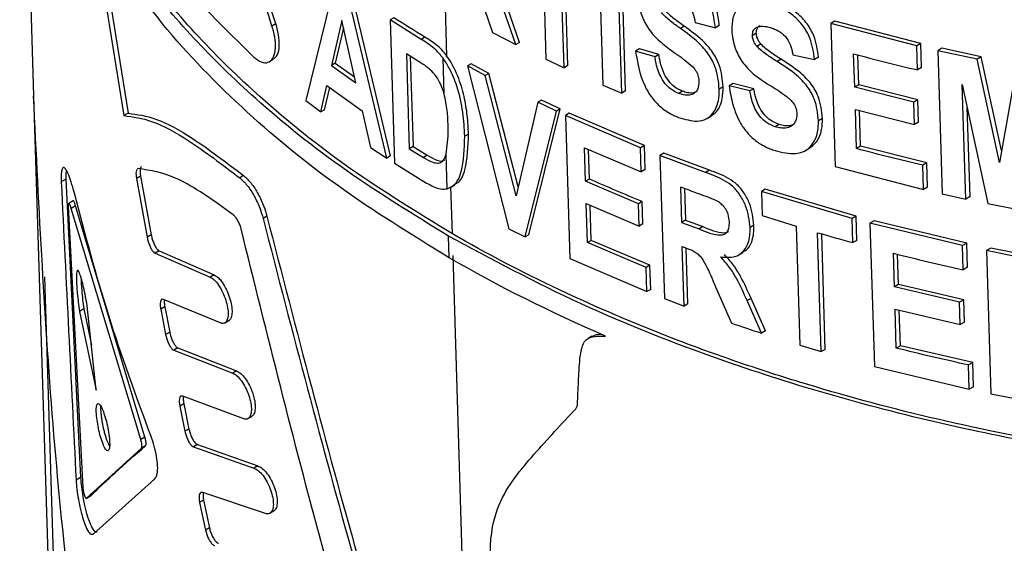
# Paper-space layout '1012-790 Hybird Padfoot' of a CAD drawing. Header units: millimetres. Extents: x 51 to 2966, y 67 to 3970.
# Tile 90 of 115: x 1736 to 1773, y 2839 to 2859. Entities that reach past the tile are written whole.
import ezdxf

# ---------------------------------------------------------------- set-up
doc = ezdxf.new("R2010")
doc.units = ezdxf.units.MM

psp = doc.layouts.new('1012-790 Hybird Padfoot')

# ---------------------------------------------------------------- linework, layer by layer
at = {"color": 7, "linetype": 'Continuous', "lineweight": 25}
for p, q in [((1738.946, 2862.525), (1740.117, 2855.29)), ((1739.173, 2862.193), (1740.272, 2855.379)), ((1755.776, 2861.851), (1755.913, 2857.398)), ((1757.88, 2861.791), (1758.045, 2856.434)), ((1756.59, 2857.081), (1756.453, 2861.534)), ((1756.733, 2857.163), (1756.6, 2861.468)), ((1758.753, 2856.135), (1758.588, 2861.492)), ((1758.897, 2856.217), (1758.732, 2861.575)), ((1748.006, 2860.281), (1746.932, 2855.853)), ((1749.952, 2853.702), (1748.473, 2859.949)), ((1750.094, 2853.784), (1748.615, 2860.031)), ((1753.438, 2859.795), (1753.911, 2858.397)), ((1736.632, 2859.385), (1736.735, 2856.029)), ((1754.784, 2857.95), (1754.35, 2859.202)), ((1754.926, 2858.031), (1754.492, 2859.284)), ((1745.801, 2858.729), (1745.657, 2858.645)), ((1748.279, 2858.851), (1747.888, 2857.17)), ((1748.802, 2856.52), (1748.279, 2858.851)), ((1750.218, 2858.954), (1750.077, 2858.873)), ((1750.077, 2858.873), (1750.242, 2853.515)), ((1751.245, 2858.146), (1750.077, 2858.873)), ((1761.497, 2858.781), (1762.254, 2858.581)), ((1766.722, 2858.824), (1766.573, 2858.738)), ((1766.573, 2858.738), (1766.738, 2853.381)), ((1769.79, 2857.905), (1766.573, 2858.738)), ((1769.943, 2857.993), (1766.722, 2858.824)), ((1748.34, 2858.582), (1748.03, 2857.253)), ((1753.911, 2858.397), (1754.784, 2857.95)), ((1761.09, 2858.635), (1760.945, 2858.551)), ((1762.399, 2858.665), (1762.254, 2858.581)), ((1763.787, 2858.38), (1763.641, 2858.295)), ((1751.386, 2858.228), (1751.245, 2858.146)), ((1754.926, 2858.031), (1754.784, 2857.95)), ((1763.959, 2857.967), (1763.812, 2857.882)), ((1769.943, 2857.993), (1769.79, 2857.905)), ((1769.971, 2857.089), (1769.943, 2857.993)), ((1751.007, 2857.403), (1750.69, 2857.598)), ((1750.69, 2857.598), (1750.8, 2854.05)), ((1759.415, 2857.792), (1759.271, 2857.709)), ((1759.996, 2857.489), (1759.271, 2857.709)), ((1760.14, 2857.573), (1759.415, 2857.792)), ((1767.469, 2856.352), (1767.431, 2857.605)), ((1769.818, 2857), (1769.79, 2857.905)), ((1770.732, 2857.812), (1770.578, 2857.722)), ((1770.578, 2857.722), (1770.743, 2852.365)), ((1772.053, 2857.403), (1770.578, 2857.722)), ((1772.209, 2857.493), (1770.732, 2857.812)), ((1745.566, 2857.313), (1745.71, 2857.396)), ((1748.03, 2857.253), (1747.888, 2857.17)), ((1748.03, 2857.253), (1748.753, 2856.738)), ((1750.837, 2857.508), (1750.941, 2854.132)), ((1752.106, 2856.101), (1752.064, 2857.439)), ((1753.119, 2857.23), (1752.977, 2857.149)), ((1753.779, 2856.873), (1753.119, 2857.23)), ((1755.913, 2857.398), (1756.59, 2857.081)), ((1760.14, 2857.573), (1759.996, 2857.489)), ((1764.714, 2857.399), (1764.566, 2857.314)), ((1765.156, 2857.566), (1765.964, 2857.395)), ((1766.113, 2857.481), (1765.964, 2857.395)), ((1767.62, 2856.439), (1767.585, 2857.566)), ((1772.209, 2857.493), (1772.053, 2857.403)), ((1772.889, 2853.532), (1772.053, 2857.403)), ((1772.969, 2853.981), (1772.209, 2857.493)), ((1747.888, 2857.17), (1748.802, 2856.52)), ((1752.977, 2857.149), (1754.527, 2851.054)), ((1753.638, 2856.791), (1752.977, 2857.149)), ((1753.779, 2856.873), (1753.638, 2856.791)), ((1754.874, 2852.621), (1753.779, 2856.873)), ((1756.733, 2857.163), (1756.59, 2857.081)), ((1769.971, 2857.089), (1769.818, 2857)), ((1773.527, 2857.111), (1772.889, 2853.532)), ((1754.797, 2852.288), (1753.638, 2856.791)), ((1747.488, 2855.427), (1747.714, 2856.414)), ((1747.631, 2855.51), (1747.821, 2856.338)), ((1747.714, 2856.414), (1749.04, 2855.47)), ((1758.045, 2856.434), (1758.753, 2856.135)), ((1758.897, 2856.217), (1758.753, 2856.135)), ((1761.026, 2856.203), (1760.882, 2856.119)), ((1762.546, 2856.367), (1762.4, 2856.283)), ((1762.922, 2856.489), (1762.776, 2856.404)), ((1763.55, 2856.214), (1762.776, 2856.404)), ((1763.697, 2856.298), (1762.922, 2856.489)), ((1763.697, 2856.298), (1763.55, 2856.214)), ((1767.62, 2856.439), (1767.469, 2856.352)), ((1769.683, 2855.789), (1767.469, 2856.352)), ((1769.836, 2855.878), (1767.62, 2856.439)), ((1771.498, 2856.456), (1772.457, 2851.996)), ((1771.63, 2852.169), (1771.498, 2856.456)), ((1736.736, 2856.022), (1737.305, 2837.555)), ((1746.932, 2855.853), (1747.488, 2855.427)), ((1755.604, 2855.792), (1754.797, 2852.288)), ((1755.747, 2855.874), (1755.604, 2855.792)), ((1756.305, 2855.459), (1755.604, 2855.792)), ((1756.447, 2855.541), (1755.747, 2855.874)), ((1769.836, 2855.878), (1769.683, 2855.789)), ((1769.708, 2854.955), (1769.683, 2855.789)), ((1769.862, 2855.043), (1769.836, 2855.878)), ((1747.631, 2855.51), (1747.488, 2855.427)), ((1749.04, 2855.47), (1749.353, 2854.1)), ((1755.131, 2850.749), (1756.305, 2855.459)), ((1755.273, 2850.831), (1756.447, 2855.541)), ((1756.447, 2855.541), (1756.305, 2855.459)), ((1767.495, 2855.517), (1769.708, 2854.955)), ((1767.54, 2854.056), (1767.495, 2855.517)), ((1767.69, 2854.143), (1767.649, 2855.478)), ((1771.786, 2852.259), (1771.683, 2855.596)), ((1740.272, 2855.379), (1740.117, 2855.29)), ((1756.787, 2855.383), (1756.645, 2855.301)), ((1756.645, 2855.301), (1756.81, 2849.944)), ((1759.454, 2854.091), (1756.645, 2855.301)), ((1759.598, 2854.174), (1756.787, 2855.383)), ((1761.94, 2855.182), (1762.086, 2855.266)), ((1766.265, 2855.187), (1766.115, 2855.1)), ((1769.862, 2855.043), (1769.708, 2854.955)), ((1764.641, 2854.962), (1764.494, 2854.877)), ((1753.015, 2854.601), (1752.873, 2854.519)), ((1749.353, 2854.1), (1749.952, 2853.702)), ((1750.941, 2854.132), (1750.8, 2854.05)), ((1750.8, 2854.05), (1751.325, 2853.728)), ((1750.941, 2854.132), (1751.466, 2853.81)), ((1757.36, 2854.085), (1759.482, 2853.186)), ((1757.399, 2852.833), (1757.36, 2854.085)), ((1757.541, 2852.915), (1757.507, 2854.023)), ((1759.598, 2854.174), (1759.454, 2854.091)), ((1759.482, 2853.186), (1759.454, 2854.091)), ((1759.626, 2853.269), (1759.598, 2854.174)), ((1765.622, 2853.98), (1765.771, 2854.066)), ((1767.69, 2854.143), (1767.54, 2854.056)), ((1770.168, 2853.52), (1767.69, 2854.143)), ((1750.094, 2853.784), (1749.952, 2853.702)), ((1751.466, 2853.81), (1751.325, 2853.728)), ((1752.215, 2852.55), (1752.175, 2853.843)), ((1760.326, 2853.886), (1760.182, 2853.803)), ((1760.182, 2853.803), (1760.346, 2848.445)), ((1761.885, 2853.166), (1760.182, 2853.803)), ((1762.03, 2853.25), (1760.326, 2853.886)), ((1740.643, 2853.307), (1740.623, 2853.294)), ((1750.242, 2853.515), (1751.444, 2852.768)), ((1759.626, 2853.269), (1759.482, 2853.186)), ((1762.03, 2853.25), (1761.885, 2853.166)), ((1766.738, 2853.381), (1770.042, 2852.527)), ((1770.168, 2853.52), (1770.014, 2853.431)), ((1770.042, 2852.527), (1770.014, 2853.431)), ((1770.195, 2852.616), (1770.168, 2853.52)), ((1737.941, 2852.907), (1737.772, 2852.809)), ((1737.941, 2852.907), (1738.495, 2841.744)), ((1740.741, 2853.026), (1740.587, 2852.937)), ((1740.587, 2852.937), (1740.988, 2850.74)), ((1740.741, 2853.026), (1741.141, 2850.828)), ((1744.599, 2853.046), (1744.454, 2852.962)), ((1757.541, 2852.915), (1757.399, 2852.833)), ((1759.376, 2851.992), (1757.399, 2852.833)), ((1752.411, 2850.864), (1752.356, 2852.632)), ((1752.362, 2852.608), (1752.503, 2852.69)), ((1760.947, 2852.616), (1760.988, 2851.294)), ((1761.096, 2852.561), (1761.132, 2851.378)), ((1764.123, 2852.538), (1763.976, 2852.453)), ((1767.372, 2851.44), (1763.976, 2852.453)), ((1763.976, 2852.453), (1764.004, 2851.548)), ((1767.523, 2851.527), (1764.123, 2852.538)), ((1770.195, 2852.616), (1770.042, 2852.527)), ((1738.217, 2852.103), (1738.05, 2852.007)), ((1759.52, 2852.075), (1759.376, 2851.992)), ((1759.546, 2851.24), (1759.52, 2852.075)), ((1770.743, 2852.365), (1771.63, 2852.169)), ((1771.786, 2852.259), (1771.63, 2852.169)), ((1738.037, 2851.9), (1738.581, 2841.366)), ((1738.304, 2851.912), (1738.137, 2851.816)), ((1740.747, 2843.161), (1738.137, 2851.816)), ((1740.9, 2843.249), (1738.304, 2851.912)), ((1757.424, 2851.998), (1759.402, 2851.157)), ((1757.469, 2850.537), (1757.424, 2851.998)), ((1757.612, 2850.619), (1757.572, 2851.936)), ((1759.402, 2851.157), (1759.376, 2851.992)), ((1772.457, 2851.996), (1773.403, 2851.808)), ((1745.469, 2851.528), (1745.325, 2851.445)), ((1761.132, 2851.378), (1760.988, 2851.294)), ((1761.132, 2851.378), (1761.791, 2851.135)), ((1764.004, 2851.548), (1765.274, 2851.149)), ((1767.523, 2851.527), (1767.372, 2851.44)), ((1767.4, 2850.536), (1767.372, 2851.44)), ((1767.55, 2850.622), (1767.523, 2851.527)), ((1768.193, 2851.347), (1768.042, 2851.26)), ((1771.662, 2850.518), (1768.193, 2851.347)), ((1754.527, 2851.054), (1755.131, 2850.749)), ((1759.546, 2851.24), (1759.402, 2851.157)), ((1760.988, 2851.294), (1761.645, 2851.051)), ((1761.791, 2851.135), (1761.645, 2851.051)), ((1763.699, 2851.191), (1763.553, 2851.107)), ((1765.274, 2851.149), (1765.411, 2846.696)), ((1768.042, 2851.26), (1768.207, 2845.903)), ((1771.506, 2850.428), (1768.042, 2851.26)), ((1741.141, 2850.828), (1740.988, 2850.74)), ((1752.294, 2849.967), (1752.269, 2850.782)), ((1755.273, 2850.831), (1755.131, 2850.749)), ((1757.612, 2850.619), (1757.469, 2850.537)), ((1759.807, 2849.692), (1757.612, 2850.619)), ((1766.22, 2846.455), (1766.083, 2850.908)), ((1766.369, 2846.541), (1766.236, 2850.865)), ((1767.55, 2850.622), (1767.4, 2850.536)), ((1741.433, 2850.227), (1741.281, 2850.139)), ((1741.433, 2850.227), (1743.491, 2849.329)), ((1759.663, 2849.609), (1757.469, 2850.537)), ((1761.016, 2850.39), (1761.18, 2850.328)), ((1761.084, 2848.163), (1761.016, 2850.39)), ((1761.229, 2848.247), (1761.165, 2850.334)), ((1771.662, 2850.518), (1771.506, 2850.428)), ((1771.534, 2849.524), (1771.506, 2850.428)), ((1771.689, 2849.613), (1771.662, 2850.518)), ((1772.561, 2850.329), (1772.404, 2850.238)), ((1772.404, 2850.238), (1772.569, 2844.881)), ((1773.514, 2850.139), (1772.561, 2850.329)), ((1741.281, 2850.139), (1743.344, 2849.244)), ((1752.899, 2834.987), (1752.436, 2850.049)), ((1756.81, 2849.944), (1759.691, 2848.704)), ((1763.133, 2850.082), (1763.279, 2850.166)), ((1768.956, 2848.885), (1768.917, 2850.137)), ((1769.108, 2848.973), (1769.073, 2850.101)), ((1759.807, 2849.692), (1759.663, 2849.609)), ((1759.691, 2848.704), (1759.663, 2849.609)), ((1759.835, 2848.787), (1759.807, 2849.692)), ((1771.689, 2849.613), (1771.534, 2849.524)), ((1737.144, 2849.259), (1737.5, 2837.668)), ((1743.491, 2849.329), (1743.344, 2849.244)), ((1759.835, 2848.787), (1759.691, 2848.704)), ((1762.265, 2848.878), (1762.853, 2847.526)), ((1769.108, 2848.973), (1768.956, 2848.885)), ((1771.395, 2848.31), (1768.956, 2848.885)), ((1771.55, 2848.4), (1769.108, 2848.973)), ((1743.752, 2847.525), (1741.599, 2848.412)), ((1760.346, 2848.445), (1761.084, 2848.163)), ((1763.589, 2848.449), (1763.442, 2848.364)), ((1764.131, 2847.231), (1763.589, 2848.449)), ((1771.55, 2848.4), (1771.395, 2848.31)), ((1771.575, 2847.565), (1771.55, 2848.4)), ((1738.614, 2848.055), (1738.45, 2847.96)), ((1738.614, 2848.055), (1738.903, 2846.699)), ((1739.082, 2845.014), (1738.747, 2848.173)), ((1741.647, 2848.136), (1741.496, 2848.049)), ((1741.496, 2848.049), (1741.68, 2847.098)), ((1741.647, 2848.136), (1741.83, 2847.185)), ((1761.229, 2848.247), (1761.084, 2848.163)), ((1763.984, 2847.147), (1763.442, 2848.364)), ((1768.982, 2848.05), (1771.42, 2847.475)), ((1769.027, 2846.589), (1768.982, 2848.05)), ((1771.42, 2847.475), (1771.395, 2848.31)), ((1738.45, 2847.96), (1739.082, 2845.014)), ((1769.179, 2846.676), (1769.138, 2848.013)), ((1743.895, 2847.532), (1744.041, 2847.617)), ((1771.575, 2847.565), (1771.42, 2847.475)), ((1741.83, 2847.185), (1741.68, 2847.098)), ((1757.636, 2847.034), (1757.493, 2846.952)), ((1764.131, 2847.231), (1763.984, 2847.147)), ((1742.137, 2846.593), (1741.987, 2846.506)), ((1742.137, 2846.593), (1744.334, 2845.734)), ((1765.411, 2846.696), (1766.22, 2846.455)), ((1766.369, 2846.541), (1766.22, 2846.455)), ((1769.179, 2846.676), (1769.027, 2846.589)), ((1771.888, 2846.046), (1769.179, 2846.676)), ((1741.987, 2846.506), (1744.188, 2845.65)), ((1768.207, 2845.903), (1771.76, 2845.051)), ((1771.888, 2846.046), (1771.732, 2845.956)), ((1771.76, 2845.051), (1771.732, 2845.956)), ((1771.916, 2845.141), (1771.888, 2846.046)), ((1744.334, 2845.734), (1744.188, 2845.65)), ((1771.916, 2845.141), (1771.76, 2845.051)), ((1744.611, 2843.938), (1742.319, 2844.787)), ((1772.569, 2844.881), (1773.48, 2844.699)), ((1742.359, 2844.507), (1742.209, 2844.42)), ((1742.209, 2844.42), (1742.401, 2843.474)), ((1742.359, 2844.507), (1742.55, 2843.56)), ((1744.759, 2843.949), (1744.905, 2844.033)), ((1740.9, 2843.249), (1740.747, 2843.161)), ((1742.55, 2843.56), (1742.401, 2843.474)), ((1740.927, 2842.929), (1740.773, 2842.84)), ((1742.871, 2842.976), (1742.722, 2842.89)), ((1742.722, 2842.89), (1744.986, 2842.094)), ((1742.871, 2842.976), (1745.132, 2842.178)), ((1738.709, 2840.962), (1740.773, 2842.84)), ((1745.132, 2842.178), (1744.986, 2842.094)), ((1738.495, 2841.744), (1738.328, 2841.647)), ((1738.966, 2839.628), (1741.267, 2841.683)), ((1738.707, 2840.961), (1738.871, 2841.055)), ((1738.874, 2841.057), (1738.709, 2840.962)), ((1745.423, 2840.391), (1743.067, 2841.178)), ((1743.1, 2840.894), (1742.952, 2840.808)), ((1742.952, 2840.808), (1743.171, 2839.772)), ((1743.1, 2840.894), (1743.319, 2839.858)), ((1745.577, 2840.405), (1745.722, 2840.489)), ((1743.319, 2839.858), (1743.171, 2839.772))]:
    psp.add_line(p, q, dxfattribs=at)
at = {"color": 8, "linetype": 'Continuous', "lineweight": 25}
psp.add_line((1752.206, 2857.521), (1752.149, 2859.363), dxfattribs=at)
at = {"color": 7, "linetype": 'Continuous', "lineweight": 25}
for points, knots in [([(1745.657, 2858.645), (1744.398, 2862.649), (1741.873, 2870.673), (1739.972, 2878.939), (1739.02, 2883.08)], [0, 0, 0, 0, 0.498959, 1, 1, 1, 1]), ([(1745.801, 2858.729), (1744.543, 2862.733), (1742.021, 2870.759), (1740.125, 2879.027), (1739.175, 2883.17)], [0, 0, 0, 0, 0.498949, 1, 1, 1, 1]), ([(1752.269, 2850.782), (1750.963, 2851.583), (1748.336, 2853.195), (1745.209, 2855.709), (1742.677, 2858.175), (1740.67, 2860.567), (1739.002, 2863.073), (1737.537, 2866.018), (1736.433, 2869.408), (1736.289, 2871.944), (1736.216, 2873.222)], [0, 0, 0, 0, 0.132403, 0.266269, 0.37184, 0.477411, 0.586047, 0.694686, 0.846236, 1, 1, 1, 1]), ([(1736.242, 2873.061), (1736.396, 2871.964), (1736.706, 2869.759), (1738.135, 2865.997), (1740.611, 2861.789), (1743.51, 2858.928), (1744.978, 2857.48)], [0, 0, 0, 0, 0.1992211, 0.4006504, 0.6966219, 1, 1, 1, 1]), ([(1752.411, 2850.864), (1751.109, 2851.662), (1748.492, 2853.267), (1745.376, 2855.773), (1742.853, 2858.23), (1740.855, 2860.613), (1739.188, 2863.109), (1737.742, 2866.063), (1736.833, 2868.581), (1736.709, 2870.238), (1736.68, 2870.623)], [0, 0, 0, 0, 0.147914, 0.297463, 0.415406, 0.533351, 0.654718, 0.776089, 0.947956, 1, 1, 1, 1]), ([(1752.294, 2849.967), (1750.876, 2850.841), (1748.022, 2852.6), (1744.386, 2855.625), (1741.224, 2858.924), (1739.709, 2861.319), (1738.946, 2862.525)], [0, 0, 0, 0, 0.241426, 0.486024, 0.741136, 1, 1, 1, 1]), ([(1762.254, 2858.581), (1762.221, 2858.848), (1762.17, 2859.265), (1761.872, 2859.851), (1761.523, 2860.257), (1761.114, 2860.551), (1760.843, 2860.666), (1760.71, 2860.722)], [0, 0, 0, 0, 0.318949, 0.49839, 0.678756, 0.843396, 1, 1, 1, 1]), ([(1762.399, 2858.665), (1762.391, 2858.768), (1762.382, 2858.87), (1762.348, 2859.078), (1762.325, 2859.184), (1762.262, 2859.397), (1762.223, 2859.506), (1762.125, 2859.72), (1762.066, 2859.825), (1761.927, 2860.031), (1761.849, 2860.128), (1761.677, 2860.31), (1761.58, 2860.394), (1761.382, 2860.543), (1761.278, 2860.607), (1761.067, 2860.72), (1760.961, 2860.764), (1760.855, 2860.806)], [0, 0, 0, 0, 0.125, 0.125, 0.25, 0.25, 0.375, 0.375, 0.5, 0.5, 0.625, 0.625, 0.75, 0.75, 0.875, 0.875, 1, 1, 1, 1]), ([(1760.736, 2859.819), (1760.851, 2859.767), (1761.03, 2859.687), (1761.24, 2859.485), (1761.384, 2859.25), (1761.457, 2859.01), (1761.487, 2858.841), (1761.497, 2858.781)], [0, 0, 0, 0, 0.278033, 0.430759, 0.583902, 0.852026, 1, 1, 1, 1]), ([(1759.35, 2859.789), (1759.378, 2859.562), (1759.427, 2859.169), (1759.702, 2858.576), (1760.11, 2858.099), (1760.436, 2857.859), (1760.603, 2857.736)], [0, 0, 0, 0, 0.307007, 0.532727, 0.760792, 1, 1, 1, 1]), ([(1764.32, 2859.479), (1764.121, 2859.53), (1763.784, 2859.617), (1763.368, 2859.544), (1763.073, 2859.327), (1762.884, 2858.969), (1762.871, 2858.647), (1762.865, 2858.49)], [0, 0, 0, 0, 0.23798, 0.402821, 0.567589, 0.788361, 1, 1, 1, 1]), ([(1765.964, 2857.395), (1765.93, 2857.661), (1765.876, 2858.078), (1765.558, 2858.653), (1765.186, 2859.044), (1764.752, 2859.323), (1764.462, 2859.428), (1764.32, 2859.479)], [0, 0, 0, 0, 0.315837, 0.495118, 0.675211, 0.84129, 1, 1, 1, 1]), ([(1766.113, 2857.481), (1766.079, 2857.747), (1766.025, 2858.164), (1765.707, 2858.739), (1765.334, 2859.13), (1764.9, 2859.408), (1764.609, 2859.513), (1764.468, 2859.564)], [0, 0, 0, 0, 0.315787, 0.495069, 0.675157, 0.841258, 1, 1, 1, 1]), ([(1760.945, 2858.551), (1760.823, 2858.64), (1760.639, 2858.774), (1760.398, 2858.969), (1760.292, 2859.087), (1760.238, 2859.146)], [0, 0, 0, 0, 0.49454, 0.744723, 1, 1, 1, 1]), ([(1761.09, 2858.635), (1760.967, 2858.723), (1760.783, 2858.857), (1760.542, 2859.053), (1760.436, 2859.17), (1760.382, 2859.23)], [0, 0, 0, 0, 0.494543, 0.744714, 1, 1, 1, 1]), ([(1745.701, 2857.411), (1745.748, 2857.44), (1745.86, 2857.51), (1745.939, 2857.794), (1745.937, 2858.194), (1745.865, 2858.528), (1745.809, 2858.705), (1745.801, 2858.729)], [0, 0, 0, 0, 0.19162, 0.452422, 0.70873, 0.96208, 1, 1, 1, 1]), ([(1744.978, 2857.48), (1745.073, 2857.409), (1745.264, 2857.267), (1745.516, 2857.259), (1745.702, 2857.409), (1745.797, 2857.708), (1745.793, 2858.111), (1745.721, 2858.444), (1745.665, 2858.622), (1745.657, 2858.645)], [0, 0, 0, 0, 0.166335, 0.332716, 0.497637, 0.659683, 0.818952, 0.976385, 1, 1, 1, 1]), ([(1762.4, 2856.283), (1762.375, 2856.554), (1762.334, 2856.982), (1762.022, 2857.594), (1761.566, 2858.105), (1761.179, 2858.383), (1760.945, 2858.551)], [0, 0, 0, 0, 0.32645, 0.516508, 0.707487, 1, 1, 1, 1]), ([(1762.546, 2856.367), (1762.52, 2856.638), (1762.48, 2857.066), (1762.168, 2857.678), (1761.711, 2858.189), (1761.324, 2858.467), (1761.09, 2858.635)], [0, 0, 0, 0, 0.326422, 0.516472, 0.70744, 1, 1, 1, 1]), ([(1762.865, 2858.49), (1762.894, 2858.267), (1762.944, 2857.876), (1763.235, 2857.294), (1763.671, 2856.83), (1764.019, 2856.602), (1764.199, 2856.484)], [0, 0, 0, 0, 0.301193, 0.527741, 0.756586, 1, 1, 1, 1]), ([(1763.641, 2858.295), (1763.647, 2858.361), (1763.658, 2858.482), (1763.777, 2858.59), (1763.943, 2858.646), (1764.142, 2858.634), (1764.286, 2858.592), (1764.345, 2858.575)], [0, 0, 0, 0, 0.216726, 0.402905, 0.57535, 0.824837, 1, 1, 1, 1]), ([(1763.787, 2858.38), (1763.794, 2858.444), (1763.807, 2858.563), (1763.884, 2858.651), (1763.934, 2858.669), (1763.934, 2858.669)], [0, 0, 0, 0, 0.536494, 0.997235, 1, 1, 1, 1]), ([(1763.959, 2857.967), (1763.934, 2858), (1763.871, 2858.082), (1763.803, 2858.227), (1763.793, 2858.33), (1763.787, 2858.38)], [0, 0, 0, 0, 0.25022, 0.633937, 1, 1, 1, 1]), ([(1764.345, 2858.575), (1764.399, 2858.556), (1764.453, 2858.537), (1764.559, 2858.491), (1764.612, 2858.464), (1764.765, 2858.367), (1764.863, 2858.281), (1765.002, 2858.085), (1765.049, 2857.978), (1765.101, 2857.823), (1765.114, 2857.772), (1765.139, 2857.669), (1765.148, 2857.617), (1765.156, 2857.566)], [0, 0, 0, 0, 0.125, 0.125, 0.25, 0.25, 0.5, 0.5, 0.75, 0.75, 0.875, 0.875, 1, 1, 1, 1]), ([(1752.064, 2857.439), (1751.975, 2857.549), (1751.737, 2857.838), (1751.444, 2858.024), (1751.263, 2858.135), (1751.245, 2858.146)], [0, 0, 0, 0, 0.353543, 0.933599, 1, 1, 1, 1]), ([(1752.206, 2857.521), (1752.146, 2857.604), (1752.084, 2857.681), (1751.95, 2857.819), (1751.879, 2857.882), (1751.739, 2857.993), (1751.668, 2858.045), (1751.527, 2858.141), (1751.457, 2858.185), (1751.386, 2858.228)], [0, 0, 0, 0, 0.25, 0.25, 0.5, 0.5, 0.75, 0.75, 1, 1, 1, 1]), ([(1763.812, 2857.882), (1763.787, 2857.915), (1763.724, 2857.997), (1763.656, 2858.142), (1763.646, 2858.245), (1763.641, 2858.295)], [0, 0, 0, 0, 0.25025, 0.634037, 1, 1, 1, 1]), ([(1764.714, 2857.399), (1764.584, 2857.483), (1764.387, 2857.609), (1764.13, 2857.796), (1764.017, 2857.909), (1763.959, 2857.967)], [0, 0, 0, 0, 0.494677, 0.744843, 1, 1, 1, 1]), ([(1759.271, 2857.709), (1759.339, 2857.279), (1759.431, 2856.691), (1759.869, 2855.943), (1760.252, 2855.553), (1760.608, 2855.336), (1760.813, 2855.253), (1760.878, 2855.226)], [0, 0, 0, 0, 0.450349, 0.614994, 0.78073, 0.929664, 1, 1, 1, 1]), ([(1760.603, 2857.736), (1760.798, 2857.599), (1761.097, 2857.39), (1761.448, 2857.093), (1761.591, 2856.853), (1761.632, 2856.69), (1761.638, 2856.598), (1761.64, 2856.567)], [0, 0, 0, 0, 0.4357133, 0.6656251, 0.7990346, 0.9318904, 1, 1, 1, 1]), ([(1764.566, 2857.314), (1764.436, 2857.398), (1764.24, 2857.524), (1763.983, 2857.711), (1763.87, 2857.825), (1763.812, 2857.882)], [0, 0, 0, 0, 0.494687, 0.744848, 1, 1, 1, 1]), ([(1751.583, 2857.01), (1751.535, 2857.049), (1751.439, 2857.126), (1751.246, 2857.255), (1751.103, 2857.344), (1751.007, 2857.403)], [0, 0, 0, 0, 0.250752, 0.501119, 1, 1, 1, 1]), ([(1752.873, 2854.519), (1752.858, 2854.814), (1752.827, 2855.411), (1752.641, 2856.275), (1752.363, 2856.98), (1752.146, 2857.314), (1752.064, 2857.439)], [0, 0, 0, 0, 0.32033, 0.649602, 0.86812, 1, 1, 1, 1]), ([(1753.015, 2854.601), (1753.006, 2854.829), (1752.995, 2855.058), (1752.942, 2855.527), (1752.905, 2855.766), (1752.82, 2856.136), (1752.786, 2856.261), (1752.708, 2856.516), (1752.663, 2856.646), (1752.506, 2857.029), (1752.374, 2857.288), (1752.206, 2857.521)], [0, 0, 0, 0, 0.25, 0.25, 0.5, 0.5, 0.625, 0.625, 0.75, 0.75, 1, 1, 1, 1]), ([(1760.882, 2856.119), (1760.775, 2856.169), (1760.592, 2856.254), (1760.352, 2856.499), (1760.144, 2856.849), (1760.044, 2857.195), (1760.006, 2857.428), (1759.996, 2857.489)], [0, 0, 0, 0, 0.20481, 0.353198, 0.543863, 0.879022, 1, 1, 1, 1]), ([(1761.026, 2856.203), (1760.92, 2856.252), (1760.737, 2856.338), (1760.497, 2856.582), (1760.288, 2856.932), (1760.188, 2857.278), (1760.15, 2857.511), (1760.14, 2857.573)], [0, 0, 0, 0, 0.2047893, 0.3531958, 0.5438505, 0.8789289, 1, 1, 1, 1]), ([(1766.115, 2855.1), (1766.089, 2855.371), (1766.046, 2855.798), (1765.716, 2856.396), (1765.232, 2856.89), (1764.819, 2857.153), (1764.566, 2857.314)], [0, 0, 0, 0, 0.323548, 0.512196, 0.701649, 1, 1, 1, 1]), ([(1766.265, 2855.187), (1766.238, 2855.457), (1766.195, 2855.884), (1765.865, 2856.482), (1765.38, 2856.976), (1764.967, 2857.238), (1764.714, 2857.399)], [0, 0, 0, 0, 0.3235, 0.512128, 0.701553, 1, 1, 1, 1]), ([(1752.106, 2856.101), (1752.066, 2856.225), (1751.995, 2856.45), (1751.809, 2856.776), (1751.659, 2856.931), (1751.583, 2857.01)], [0, 0, 0, 0, 0.380778, 0.684543, 1, 1, 1, 1]), ([(1761.64, 2856.567), (1761.634, 2856.472), (1761.622, 2856.3), (1761.483, 2856.126), (1761.296, 2856.043), (1761.081, 2856.053), (1760.943, 2856.099), (1760.882, 2856.119)], [0, 0, 0, 0, 0.249577, 0.454951, 0.660668, 0.849428, 1, 1, 1, 1]), ([(1760.878, 2855.226), (1761.118, 2855.154), (1761.493, 2855.041), (1761.932, 2855.145), (1762.215, 2855.405), (1762.39, 2855.792), (1762.397, 2856.133), (1762.4, 2856.283)], [0, 0, 0, 0, 0.272243, 0.427183, 0.581828, 0.81596, 1, 1, 1, 1]), ([(1761.564, 2856.199), (1761.521, 2856.176), (1761.422, 2856.122), (1761.225, 2856.138), (1761.088, 2856.183), (1761.026, 2856.203)], [0, 0, 0, 0, 0.303074, 0.690686, 1, 1, 1, 1]), ([(1762.082, 2855.271), (1762.162, 2855.33), (1762.374, 2855.487), (1762.533, 2855.879), (1762.542, 2856.218), (1762.546, 2856.367)], [0, 0, 0, 0, 0.2516496, 0.6707206, 1, 1, 1, 1]), ([(1762.776, 2856.404), (1762.791, 2856.288), (1762.806, 2856.172), (1762.85, 2855.938), (1762.879, 2855.821), (1762.944, 2855.586), (1762.984, 2855.467), (1763.082, 2855.229), (1763.14, 2855.107), (1763.278, 2854.872), (1763.358, 2854.758), (1763.545, 2854.543), (1763.647, 2854.445), (1763.87, 2854.271), (1763.991, 2854.197), (1764.174, 2854.103), (1764.237, 2854.075), (1764.362, 2854.025), (1764.425, 2854.004), (1764.488, 2853.983)], [0, 0, 0, 0, 0.125, 0.125, 0.25, 0.25, 0.375, 0.375, 0.5, 0.5, 0.625, 0.625, 0.75, 0.75, 0.875, 0.875, 0.9375, 0.9375, 1, 1, 1, 1]), ([(1764.494, 2854.877), (1764.383, 2854.921), (1764.189, 2854.998), (1763.934, 2855.229), (1763.713, 2855.567), (1763.602, 2855.912), (1763.562, 2856.146), (1763.55, 2856.214)], [0, 0, 0, 0, 0.202833, 0.353078, 0.542304, 0.868436, 1, 1, 1, 1]), ([(1764.641, 2854.962), (1764.53, 2855.006), (1764.337, 2855.083), (1764.081, 2855.314), (1763.859, 2855.651), (1763.749, 2855.996), (1763.708, 2856.231), (1763.697, 2856.298)], [0, 0, 0, 0, 0.202802, 0.353069, 0.542277, 0.868255, 1, 1, 1, 1]), ([(1764.199, 2856.484), (1764.407, 2856.355), (1764.724, 2856.159), (1765.097, 2855.878), (1765.249, 2855.645), (1765.296, 2855.481), (1765.302, 2855.388), (1765.304, 2855.355)], [0, 0, 0, 0, 0.4365443, 0.6663642, 0.797622, 0.9284615, 1, 1, 1, 1]), ([(1738.836, 2830.846), (1738.343, 2835.002), (1737.355, 2843.329), (1736.943, 2851.786), (1736.736, 2856.022)], [0, 0, 0, 0, 0.499157, 1, 1, 1, 1]), ([(1752.252, 2854.911), (1752.246, 2855.1), (1752.233, 2855.48), (1752.148, 2855.893), (1752.106, 2856.101)], [0, 0, 0, 0, 0.4960712, 1, 1, 1, 1]), ([(1740.117, 2855.29), (1740.457, 2855.247), (1741.145, 2855.16), (1742.576, 2854.384), (1743.798, 2853.458), (1744.454, 2852.962)], [0, 0, 0, 0, 0.310446, 0.630236, 1, 1, 1, 1]), ([(1740.272, 2855.379), (1740.61, 2855.336), (1741.296, 2855.247), (1742.724, 2854.469), (1743.945, 2853.543), (1744.599, 2853.046)], [0, 0, 0, 0, 0.3105077, 0.6303535, 1, 1, 1, 1]), ([(1764.488, 2853.983), (1764.751, 2853.918), (1765.158, 2853.818), (1765.63, 2853.951), (1765.926, 2854.229), (1766.105, 2854.623), (1766.112, 2854.957), (1766.115, 2855.1)], [0, 0, 0, 0, 0.282276, 0.438745, 0.594838, 0.825979, 1, 1, 1, 1]), ([(1765.304, 2855.355), (1765.298, 2855.261), (1765.285, 2855.09), (1765.141, 2854.911), (1764.944, 2854.818), (1764.714, 2854.816), (1764.563, 2854.858), (1764.494, 2854.877)], [0, 0, 0, 0, 0.242716, 0.445233, 0.647931, 0.840024, 1, 1, 1, 1]), ([(1765.769, 2854.068), (1765.859, 2854.137), (1766.086, 2854.31), (1766.252, 2854.711), (1766.261, 2855.044), (1766.265, 2855.187)], [0, 0, 0, 0, 0.2705364, 0.6868034, 1, 1, 1, 1]), ([(1752.175, 2853.843), (1752.217, 2854.141), (1752.265, 2854.483), (1752.254, 2854.863), (1752.252, 2854.911)], [0, 0, 0, 0, 0.872727, 1, 1, 1, 1]), ([(1765.215, 2854.98), (1765.172, 2854.956), (1765.07, 2854.897), (1764.861, 2854.903), (1764.71, 2854.943), (1764.641, 2854.962)], [0, 0, 0, 0, 0.281372, 0.673347, 1, 1, 1, 1]), ([(1752.215, 2852.55), (1752.32, 2852.598), (1752.568, 2852.713), (1752.843, 2853.373), (1752.861, 2854.054), (1752.873, 2854.519)], [0, 0, 0, 0, 0.188345, 0.44637, 1, 1, 1, 1]), ([(1752.49, 2852.713), (1752.545, 2852.741), (1752.741, 2852.84), (1752.978, 2853.464), (1753, 2854.14), (1753.015, 2854.601)], [0, 0, 0, 0, 0.111864, 0.394202, 1, 1, 1, 1]), ([(1751.325, 2853.728), (1751.448, 2853.655), (1751.641, 2853.542), (1751.892, 2853.495), (1752.048, 2853.567), (1752.133, 2853.701), (1752.163, 2853.804), (1752.175, 2853.843)], [0, 0, 0, 0, 0.328824, 0.514331, 0.700411, 0.887626, 1, 1, 1, 1]), ([(1751.466, 2853.81), (1751.589, 2853.739), (1751.781, 2853.627), (1752.015, 2853.574), (1752.096, 2853.621), (1752.129, 2853.64)], [0, 0, 0, 0, 0.514447, 0.804673, 1, 1, 1, 1]), ([(1738.263, 2852.384), (1738.223, 2852.536), (1738.142, 2852.838), (1738.014, 2853.165), (1737.898, 2853.358), (1737.815, 2853.357), (1737.772, 2853.19), (1737.765, 2852.983), (1737.771, 2852.839), (1737.772, 2852.809)], [0, 0, 0, 0, 0.168157, 0.335771, 0.519114, 0.702508, 0.833582, 0.965258, 1, 1, 1, 1]), ([(1737.943, 2853.183), (1737.94, 2853.126), (1737.935, 2853.047), (1737.94, 2852.937), (1737.941, 2852.907)], [0, 0, 0, 0, 0.726369, 1, 1, 1, 1]), ([(1740.598, 2853.277), (1740.588, 2853.252), (1740.568, 2853.205), (1740.566, 2853.079), (1740.581, 2852.982), (1740.587, 2852.937)], [0, 0, 0, 0, 0.361331, 0.701615, 1, 1, 1, 1]), ([(1744.208, 2851.575), (1743.835, 2851.846), (1743.09, 2852.389), (1741.822, 2853.134), (1741.107, 2853.239), (1740.643, 2853.307)], [0, 0, 0, 0, 0.259592, 0.519261, 1, 1, 1, 1]), ([(1740.776, 2853.382), (1740.767, 2853.378), (1740.742, 2853.367), (1740.723, 2853.289), (1740.719, 2853.168), (1740.734, 2853.071), (1740.741, 2853.026)], [0, 0, 0, 0, 0.1682648, 0.4688209, 0.7518309, 1, 1, 1, 1]), ([(1763.699, 2851.191), (1763.67, 2851.459), (1763.625, 2851.86), (1763.349, 2852.383), (1763.079, 2852.72), (1762.624, 2853.031), (1762.27, 2853.162), (1762.03, 2853.25)], [0, 0, 0, 0, 0.312062, 0.468444, 0.597632, 0.727896, 1, 1, 1, 1]), ([(1744.454, 2852.962), (1744.547, 2852.876), (1744.733, 2852.703), (1745.002, 2852.287), (1745.208, 2851.849), (1745.29, 2851.566), (1745.325, 2851.445)], [0, 0, 0, 0, 0.269195, 0.538553, 0.803245, 1, 1, 1, 1]), ([(1744.599, 2853.046), (1744.692, 2852.96), (1744.879, 2852.786), (1745.147, 2852.37), (1745.353, 2851.932), (1745.435, 2851.649), (1745.469, 2851.528)], [0, 0, 0, 0, 0.26925, 0.53868, 0.803394, 1, 1, 1, 1]), ([(1763.553, 2851.107), (1763.523, 2851.374), (1763.479, 2851.776), (1763.202, 2852.298), (1762.933, 2852.636), (1762.479, 2852.946), (1762.124, 2853.078), (1761.885, 2853.166)], [0, 0, 0, 0, 0.312097, 0.468455, 0.597645, 0.727915, 1, 1, 1, 1]), ([(1751.444, 2852.768), (1751.624, 2852.67), (1751.9, 2852.519), (1752.134, 2852.542), (1752.215, 2852.55)], [0, 0, 0, 0, 0.652353, 1, 1, 1, 1]), ([(1738.304, 2851.912), (1738.296, 2851.943), (1738.28, 2852.004), (1738.255, 2852.069), (1738.233, 2852.107), (1738.223, 2852.101), (1738.219, 2852.099)], [0, 0, 0, 0, 0.264611, 0.528368, 0.814863, 1, 1, 1, 1]), ([(1741.132, 2843.284), (1740.579, 2844.789), (1739.47, 2847.806), (1738.666, 2850.856), (1738.263, 2852.384)], [0, 0, 0, 0, 0.498806, 1, 1, 1, 1]), ([(1762.373, 2852.06), (1762.252, 2852.129), (1762.13, 2852.175), (1761.885, 2852.271), (1761.763, 2852.314), (1761.641, 2852.36)], [0, 0, 0, 0, 0.5, 0.5, 1, 1, 1, 1]), ([(1738.137, 2851.816), (1738.129, 2851.846), (1738.114, 2851.908), (1738.088, 2851.973), (1738.064, 2852.011), (1738.046, 2852.009), (1738.037, 2851.975), (1738.036, 2851.933), (1738.037, 2851.905), (1738.037, 2851.9)], [0, 0, 0, 0, 0.170385, 0.340288, 0.524701, 0.706256, 0.837141, 0.968582, 1, 1, 1, 1]), ([(1762.781, 2851.317), (1762.772, 2851.41), (1762.758, 2851.565), (1762.652, 2851.79), (1762.521, 2851.951), (1762.418, 2852.027), (1762.373, 2852.06)], [0, 0, 0, 0, 0.357606, 0.590673, 0.824127, 1, 1, 1, 1]), ([(1744.5, 2851.057), (1744.485, 2851.11), (1744.455, 2851.216), (1744.381, 2851.367), (1744.296, 2851.496), (1744.237, 2851.549), (1744.208, 2851.575)], [0, 0, 0, 0, 0.248015, 0.495874, 0.74827, 1, 1, 1, 1]), ([(1745.325, 2851.445), (1746.428, 2847.185), (1748.635, 2838.661), (1751.197, 2830.336), (1752.478, 2826.171)], [0, 0, 0, 0, 0.49967, 1, 1, 1, 1]), ([(1745.469, 2851.528), (1746.572, 2847.268), (1748.777, 2838.743), (1751.338, 2830.418), (1752.62, 2826.252)], [0, 0, 0, 0, 0.499668, 1, 1, 1, 1]), ([(1750.87, 2827.53), (1749.732, 2831.407), (1747.454, 2839.165), (1745.485, 2847.092), (1744.5, 2851.057)], [0, 0, 0, 0, 0.4997163, 1, 1, 1, 1]), ([(1761.645, 2851.051), (1761.918, 2850.934), (1762.25, 2850.791), (1762.591, 2850.842), (1762.7, 2850.936), (1762.776, 2851.093), (1762.779, 2851.233), (1762.781, 2851.317)], [0, 0, 0, 0, 0.4979685, 0.6071502, 0.7161072, 0.8303489, 1, 1, 1, 1]), ([(1761.791, 2851.135), (1762.057, 2851.025), (1762.382, 2850.891), (1762.7, 2850.912), (1762.741, 2850.947), (1762.747, 2850.952)], [0, 0, 0, 0, 0.796342, 0.970951, 1, 1, 1, 1]), ([(1762.451, 2850.002), (1762.639, 2849.989), (1762.96, 2849.965), (1763.293, 2850.171), (1763.511, 2850.504), (1763.557, 2850.848), (1763.553, 2851.077), (1763.553, 2851.107)], [0, 0, 0, 0, 0.272246, 0.464014, 0.654906, 0.955628, 1, 1, 1, 1]), ([(1763.269, 2850.183), (1763.323, 2850.21), (1763.477, 2850.287), (1763.652, 2850.596), (1763.703, 2850.932), (1763.7, 2851.162), (1763.699, 2851.191)], [0, 0, 0, 0, 0.1586062, 0.4582575, 0.9300542, 1, 1, 1, 1]), ([(1740.988, 2850.74), (1741, 2850.686), (1741.024, 2850.578), (1741.081, 2850.42), (1741.149, 2850.282), (1741.22, 2850.182), (1741.262, 2850.153), (1741.281, 2850.139)], [0, 0, 0, 0, 0.197815, 0.395191, 0.602429, 0.823191, 1, 1, 1, 1]), ([(1741.141, 2850.828), (1741.152, 2850.774), (1741.176, 2850.666), (1741.233, 2850.508), (1741.301, 2850.369), (1741.372, 2850.269), (1741.414, 2850.24), (1741.433, 2850.227)], [0, 0, 0, 0, 0.197723, 0.395056, 0.602257, 0.823142, 1, 1, 1, 1]), ([(1791.14, 2841.515), (1789.235, 2841.546), (1785.404, 2841.608), (1780.11, 2842.104), (1775.296, 2842.808), (1770.943, 2843.675), (1766.691, 2844.761), (1762.042, 2846.239), (1757.103, 2848.181), (1753.888, 2849.911), (1752.269, 2850.782)], [0, 0, 0, 0, 0.132401, 0.266264, 0.371848, 0.477431, 0.586078, 0.694727, 0.846257, 1, 1, 1, 1]), ([(1791.341, 2841.631), (1789.529, 2841.625), (1787.725, 2841.671), (1784.137, 2841.865), (1782.351, 2842.013), (1779.687, 2842.313), (1778.802, 2842.426), (1777.053, 2842.676), (1776.187, 2842.813), (1773.611, 2843.259), (1771.927, 2843.603), (1768.621, 2844.387), (1767.001, 2844.827), (1764.618, 2845.557), (1763.832, 2845.812), (1762.277, 2846.348), (1761.511, 2846.626), (1759.259, 2847.492), (1757.813, 2848.11), (1755.03, 2849.426), (1753.692, 2850.124), (1752.411, 2850.864)], [0, 0, 0, 0, 0.125, 0.125, 0.25, 0.25, 0.3125, 0.3125, 0.375, 0.375, 0.5, 0.5, 0.625, 0.625, 0.6875, 0.6875, 0.75, 0.75, 0.875, 0.875, 1, 1, 1, 1]), ([(1761.18, 2850.328), (1761.289, 2850.287), (1761.448, 2850.226), (1761.665, 2850.059), (1761.924, 2849.702), (1762.084, 2849.291), (1762.229, 2848.96), (1762.265, 2848.878)], [0, 0, 0, 0, 0.194232, 0.281692, 0.410999, 0.855638, 1, 1, 1, 1]), ([(1763.442, 2848.364), (1763.32, 2848.64), (1763.135, 2849.059), (1762.799, 2849.617), (1762.568, 2849.872), (1762.451, 2850.002)], [0, 0, 0, 0, 0.48714, 0.738331, 1, 1, 1, 1]), ([(1763.589, 2848.449), (1763.466, 2848.725), (1763.281, 2849.144), (1762.945, 2849.701), (1762.714, 2849.956), (1762.596, 2850.086)], [0, 0, 0, 0, 0.487141, 0.738329, 1, 1, 1, 1]), ([(1738.747, 2848.173), (1738.704, 2848.407), (1738.642, 2848.739), (1738.542, 2849.143), (1738.477, 2849.353), (1738.423, 2849.471), (1738.387, 2849.508), (1738.359, 2849.484), (1738.339, 2849.38), (1738.335, 2849.107), (1738.37, 2848.615), (1738.422, 2848.19), (1738.45, 2847.96)], [0, 0, 0, 0, 0.194518, 0.276224, 0.358656, 0.404394, 0.450429, 0.491507, 0.547296, 0.635345, 0.802851, 1, 1, 1, 1]), ([(1738.505, 2849.25), (1738.514, 2849.081), (1738.533, 2848.71), (1738.586, 2848.287), (1738.614, 2848.055)], [0, 0, 0, 0, 0.453929, 1, 1, 1, 1]), ([(1743.344, 2849.244), (1743.395, 2849.217), (1743.496, 2849.161), (1743.663, 2848.957), (1743.815, 2848.691), (1743.934, 2848.391), (1744.006, 2848.096), (1744.026, 2847.839), (1743.994, 2847.643), (1743.914, 2847.526), (1743.824, 2847.504), (1743.765, 2847.521), (1743.752, 2847.525)], [0, 0, 0, 0, 0.113671, 0.227359, 0.340132, 0.449537, 0.555016, 0.657747, 0.75974, 0.86309, 0.969355, 1, 1, 1, 1]), ([(1743.491, 2849.329), (1743.542, 2849.302), (1743.643, 2849.246), (1743.81, 2849.041), (1743.961, 2848.776), (1744.081, 2848.475), (1744.152, 2848.181), (1744.173, 2847.922), (1744.138, 2847.733), (1744.088, 2847.631), (1744.044, 2847.623), (1744.039, 2847.622)], [0, 0, 0, 0, 0.1295312, 0.259075, 0.3875762, 0.5122064, 0.6323381, 0.749306, 0.8654343, 0.9831188, 1, 1, 1, 1]), ([(1741.599, 2848.412), (1741.578, 2848.418), (1741.534, 2848.43), (1741.491, 2848.373), (1741.473, 2848.268), (1741.478, 2848.151), (1741.491, 2848.075), (1741.496, 2848.049)], [0, 0, 0, 0, 0.232373, 0.465205, 0.68674, 0.89479, 1, 1, 1, 1]), ([(1741.635, 2848.39), (1741.632, 2848.377), (1741.623, 2848.332), (1741.63, 2848.238), (1741.643, 2848.162), (1741.647, 2848.136)], [0, 0, 0, 0, 0.230742, 0.741705, 1, 1, 1, 1]), ([(1741.68, 2847.098), (1741.692, 2847.045), (1741.717, 2846.937), (1741.778, 2846.78), (1741.849, 2846.644), (1741.923, 2846.547), (1741.967, 2846.519), (1741.987, 2846.506)], [0, 0, 0, 0, 0.1992181, 0.3981454, 0.6055086, 0.8246047, 1, 1, 1, 1]), ([(1741.83, 2847.185), (1741.843, 2847.132), (1741.867, 2847.024), (1741.928, 2846.867), (1742, 2846.731), (1742.073, 2846.633), (1742.117, 2846.605), (1742.137, 2846.593)], [0, 0, 0, 0, 0.1991624, 0.397988, 0.6053698, 0.824533, 1, 1, 1, 1]), ([(1757.092, 2844.484), (1757.106, 2844.768), (1757.118, 2845.052), (1757.145, 2845.62), (1757.158, 2845.905), (1757.202, 2846.317), (1757.22, 2846.451), (1757.286, 2846.703), (1757.335, 2846.82), (1757.506, 2846.977), (1757.624, 2847.011), (1757.878, 2847.04), (1758.012, 2847.038), (1758.147, 2847.036)], [0, 0, 0, 0, 0.25, 0.25, 0.5, 0.5, 0.625, 0.625, 0.75, 0.75, 0.875, 0.875, 1, 1, 1, 1]), ([(1757.642, 2847.023), (1757.695, 2847.052), (1757.8, 2847.111), (1757.94, 2847.107), (1758.01, 2847.105)], [0, 0, 0, 0, 0.501586, 1, 1, 1, 1]), ([(1744.188, 2845.65), (1744.24, 2845.623), (1744.345, 2845.571), (1744.517, 2845.373), (1744.674, 2845.113), (1744.799, 2844.817), (1744.875, 2844.524), (1744.897, 2844.266), (1744.864, 2844.066), (1744.781, 2843.944), (1744.686, 2843.919), (1744.625, 2843.935), (1744.611, 2843.938)], [0, 0, 0, 0, 0.112453, 0.224922, 0.33658, 0.445466, 0.551231, 0.65482, 0.757879, 0.862064, 0.968615, 1, 1, 1, 1]), ([(1744.334, 2845.734), (1744.386, 2845.708), (1744.491, 2845.655), (1744.663, 2845.457), (1744.82, 2845.197), (1744.944, 2844.901), (1745.02, 2844.609), (1745.042, 2844.348), (1745.007, 2844.155), (1744.955, 2844.05), (1744.908, 2844.04), (1744.902, 2844.039)], [0, 0, 0, 0, 0.128101, 0.256227, 0.383409, 0.50743, 0.627854, 0.745789, 0.863106, 0.981719, 1, 1, 1, 1]), ([(1742.319, 2844.787), (1742.296, 2844.792), (1742.25, 2844.802), (1742.205, 2844.745), (1742.185, 2844.64), (1742.191, 2844.523), (1742.205, 2844.446), (1742.209, 2844.42)], [0, 0, 0, 0, 0.230619, 0.461612, 0.683191, 0.893137, 1, 1, 1, 1]), ([(1742.35, 2844.778), (1742.346, 2844.759), (1742.334, 2844.71), (1742.341, 2844.609), (1742.354, 2844.533), (1742.359, 2844.507)], [0, 0, 0, 0, 0.286882, 0.759538, 1, 1, 1, 1]), ([(1739.479, 2842.758), (1739.509, 2842.738), (1739.534, 2842.744), (1739.57, 2842.81), (1739.581, 2842.868), (1739.591, 2843.095), (1739.569, 2843.307), (1739.491, 2843.734), (1739.434, 2843.953), (1739.34, 2844.226), (1739.307, 2844.308), (1739.241, 2844.437), (1739.21, 2844.482), (1739.154, 2844.524), (1739.13, 2844.518), (1739.097, 2844.453), (1739.087, 2844.395), (1739.078, 2844.171), (1739.099, 2843.959), (1739.173, 2843.531), (1739.226, 2843.311), (1739.318, 2843.037), (1739.351, 2842.955), (1739.416, 2842.826), (1739.449, 2842.779), (1739.479, 2842.758)], [0, 0, 0, 0, 0.0625, 0.0625, 0.125, 0.125, 0.25, 0.25, 0.375, 0.375, 0.4375, 0.4375, 0.5, 0.5, 0.5625, 0.5625, 0.625, 0.625, 0.75, 0.75, 0.875, 0.875, 0.9375, 0.9375, 1, 1, 1, 1]), ([(1739.247, 2844.42), (1739.246, 2844.377), (1739.243, 2844.303), (1739.253, 2844.164), (1739.268, 2844.025), (1739.29, 2843.869), (1739.319, 2843.711), (1739.353, 2843.553), (1739.392, 2843.401), (1739.434, 2843.257), (1739.478, 2843.13), (1739.521, 2843.026), (1739.555, 2842.955), (1739.575, 2842.927), (1739.581, 2842.918)], [0, 0, 0, 0, 0.1043033, 0.1775096, 0.2678359, 0.3581181, 0.4483693, 0.5386174, 0.628861, 0.7191336, 0.8080214, 0.8894824, 0.9641118, 1, 1, 1, 1]), ([(1757.032, 2844.321), (1757.053, 2844.351), (1757.084, 2844.397), (1757.09, 2844.461), (1757.092, 2844.484)], [0, 0, 0, 0, 0.649229, 1, 1, 1, 1]), ([(1754.213, 2836.323), (1754.025, 2837.232), (1753.684, 2838.878), (1754.042, 2840.657), (1754.726, 2841.75), (1755.71, 2842.897), (1756.502, 2843.75), (1757.032, 2844.321)], [0, 0, 0, 0, 0.236734, 0.428691, 0.57036, 0.712481, 1, 1, 1, 1]), ([(1740.927, 2842.929), (1740.933, 2842.937), (1740.944, 2842.953), (1740.95, 2843.008), (1740.945, 2843.077), (1740.93, 2843.154), (1740.914, 2843.212), (1740.903, 2843.243), (1740.9, 2843.249)], [0, 0, 0, 0, 0.196027, 0.392456, 0.579648, 0.761829, 0.948634, 1, 1, 1, 1]), ([(1741.267, 2841.683), (1741.298, 2841.725), (1741.361, 2841.809), (1741.391, 2842.087), (1741.365, 2842.436), (1741.286, 2842.822), (1741.198, 2843.108), (1741.143, 2843.256), (1741.132, 2843.284)], [0, 0, 0, 0, 0.196607, 0.39358, 0.582672, 0.767409, 0.955832, 1, 1, 1, 1]), ([(1742.401, 2843.474), (1742.414, 2843.421), (1742.44, 2843.314), (1742.503, 2843.157), (1742.578, 2843.023), (1742.655, 2842.928), (1742.702, 2842.902), (1742.722, 2842.89)], [0, 0, 0, 0, 0.2005866, 0.4008869, 0.6084087, 0.8259692, 1, 1, 1, 1]), ([(1742.55, 2843.56), (1742.563, 2843.507), (1742.589, 2843.4), (1742.652, 2843.243), (1742.727, 2843.109), (1742.804, 2843.014), (1742.85, 2842.988), (1742.871, 2842.976)], [0, 0, 0, 0, 0.2005148, 0.4007743, 0.6082828, 0.8259132, 1, 1, 1, 1]), ([(1740.773, 2842.84), (1740.779, 2842.848), (1740.791, 2842.865), (1740.796, 2842.919), (1740.791, 2842.989), (1740.777, 2843.066), (1740.76, 2843.124), (1740.749, 2843.154), (1740.747, 2843.161)], [0, 0, 0, 0, 0.196027, 0.392532, 0.579827, 0.762179, 0.949084, 1, 1, 1, 1]), ([(1745.132, 2842.178), (1745.186, 2842.153), (1745.294, 2842.103), (1745.471, 2841.91), (1745.632, 2841.656), (1745.761, 2841.364), (1745.84, 2841.073), (1745.865, 2840.811), (1745.829, 2840.615), (1745.775, 2840.507), (1745.725, 2840.496), (1745.719, 2840.495)], [0, 0, 0, 0, 0.1269599, 0.253932, 0.3800679, 0.5035871, 0.6242406, 0.742952, 0.8612312, 0.9806154, 1, 1, 1, 1]), ([(1744.986, 2842.094), (1745.04, 2842.069), (1745.149, 2842.019), (1745.326, 2841.827), (1745.488, 2841.573), (1745.616, 2841.281), (1745.696, 2840.989), (1745.72, 2840.729), (1745.686, 2840.526), (1745.601, 2840.401), (1745.502, 2840.373), (1745.438, 2840.388), (1745.423, 2840.391)], [0, 0, 0, 0, 0.111477, 0.222969, 0.333725, 0.442198, 0.548175, 0.652462, 0.756382, 0.861249, 0.968042, 1, 1, 1, 1]), ([(1738.328, 2841.647), (1738.336, 2841.534), (1738.353, 2841.308), (1738.412, 2840.92), (1738.492, 2840.527), (1738.599, 2840.14), (1738.726, 2839.812), (1738.861, 2839.6), (1738.932, 2839.619), (1738.966, 2839.628)], [0, 0, 0, 0, 0.116455, 0.232613, 0.356255, 0.498235, 0.660073, 0.8348, 1, 1, 1, 1]), ([(1738.495, 2841.744), (1738.503, 2841.631), (1738.52, 2841.405), (1738.578, 2841.017), (1738.658, 2840.624), (1738.764, 2840.237), (1738.891, 2839.908), (1739.025, 2839.694), (1739.095, 2839.713), (1739.129, 2839.722)], [0, 0, 0, 0, 0.116256, 0.232214, 0.3557, 0.497648, 0.659627, 0.834629, 1, 1, 1, 1]), ([(1738.581, 2841.366), (1738.582, 2841.343), (1738.586, 2841.298), (1738.599, 2841.22), (1738.616, 2841.141), (1738.638, 2841.065), (1738.663, 2841), (1738.689, 2840.957), (1738.703, 2840.961), (1738.709, 2840.962)], [0, 0, 0, 0, 0.117196, 0.2341025, 0.3578764, 0.4987034, 0.6588534, 0.8330004, 1, 1, 1, 1]), ([(1743.067, 2841.178), (1743.043, 2841.182), (1742.995, 2841.192), (1742.948, 2841.133), (1742.927, 2841.029), (1742.932, 2840.911), (1742.947, 2840.834), (1742.952, 2840.808)], [0, 0, 0, 0, 0.229029, 0.458382, 0.679932, 0.891615, 1, 1, 1, 1]), ([(1743.093, 2841.174), (1743.088, 2841.153), (1743.074, 2841.101), (1743.081, 2840.997), (1743.095, 2840.92), (1743.1, 2840.894)], [0, 0, 0, 0, 0.310327, 0.766492, 1, 1, 1, 1]), ([(1743.171, 2839.772), (1743.184, 2839.719), (1743.211, 2839.612), (1743.278, 2839.457), (1743.357, 2839.325), (1743.437, 2839.232), (1743.485, 2839.207), (1743.506, 2839.196)], [0, 0, 0, 0, 0.201883, 0.403511, 0.611199, 0.827363, 1, 1, 1, 1]), ([(1743.319, 2839.858), (1743.332, 2839.804), (1743.359, 2839.698), (1743.426, 2839.542), (1743.504, 2839.41), (1743.584, 2839.318), (1743.632, 2839.292), (1743.653, 2839.281)], [0, 0, 0, 0, 0.201822, 0.403403, 0.611095, 0.827305, 1, 1, 1, 1])]:
    psp.add_open_spline(points, degree=3, knots=knots, dxfattribs=at)
for points in [[(1751.386, 2858.228), (1750.99, 2858.467), (1750.601, 2858.709), (1750.218, 2858.954)], [(1767.431, 2857.605), (1768.218, 2857.392), (1769.014, 2857.191), (1769.818, 2857)], [(1770.014, 2853.431), (1769.18, 2853.628), (1768.356, 2853.836), (1767.54, 2854.056)], [(1737.772, 2852.809), (1737.954, 2849.087), (1738.139, 2845.366), (1738.328, 2841.647)], [(1759.52, 2852.075), (1758.849, 2852.347), (1758.19, 2852.627), (1757.541, 2852.915)], [(1761.641, 2852.36), (1761.409, 2852.444), (1761.177, 2852.53), (1760.947, 2852.616)], [(1766.083, 2850.908), (1766.519, 2850.78), (1766.958, 2850.656), (1767.4, 2850.536)], [(1773.356, 2850.048), (1773.038, 2850.11), (1772.72, 2850.173), (1772.404, 2850.238)], [(1758.147, 2847.036), (1756.077, 2847.933), (1754.125, 2848.91), (1752.294, 2849.967)], [(1768.917, 2850.137), (1769.78, 2849.92), (1770.653, 2849.715), (1771.534, 2849.524)], [(1762.853, 2847.526), (1763.227, 2847.397), (1763.604, 2847.271), (1763.984, 2847.147)], [(1771.732, 2845.956), (1770.821, 2846.153), (1769.919, 2846.364), (1769.027, 2846.589)], [(1738.874, 2841.057), (1739.42, 2841.597), (1740.108, 2842.223), (1740.927, 2842.929)]]:
    psp.add_open_spline(points, degree=3, dxfattribs=at)

doc.saveas('drawing.dxf')
